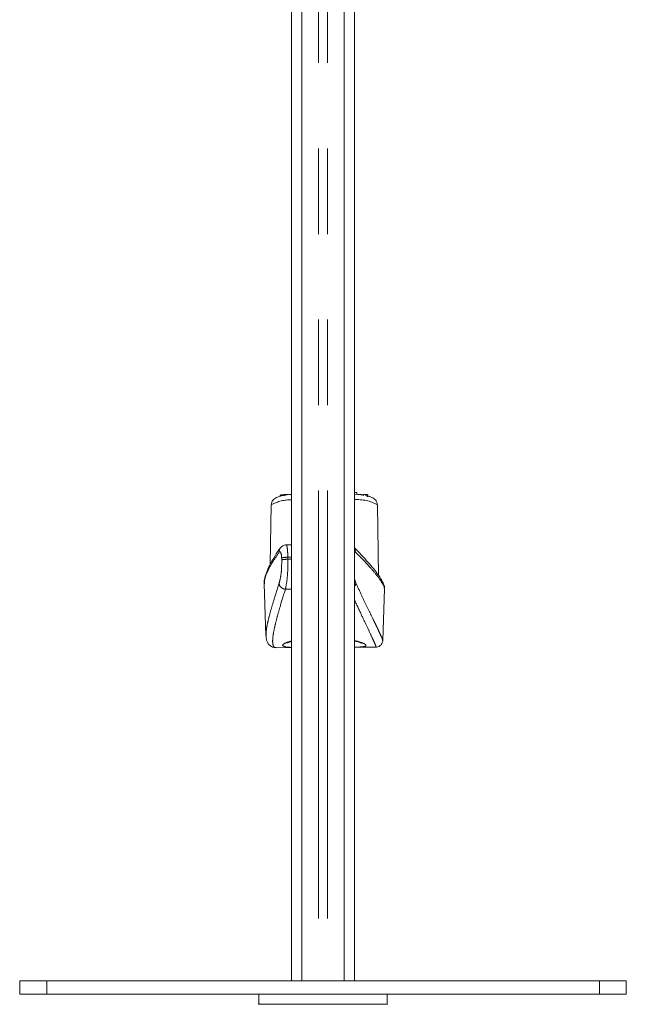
# Model space of a CAD drawing. Header units: millimetres. Extents: x 2 to 601, y 5 to 415.
# Tile 136 of 144: x 542 to 551, y 260 to 274. Entities that reach past the tile are written whole.
import ezdxf

# ---------------------------------------------------------------- set-up
doc = ezdxf.new("R2010")
doc.units = ezdxf.units.MM
doc.linetypes.add('PHANTOM', pattern=[12.7, 6.35, -1.27, 1.27, -1.27, 1.27, -1.27])

msp = doc.modelspace()

# ---------------------------------------------------------------- linework, layer by layer
at = {"color": 7, "linetype": 'Continuous', "lineweight": 15}
for p, q in [((546.333, 281.432), (546.333, 259.8818)), ((546.483, 281.432), (546.483, 259.8818)), ((547.1135, 259.8818), (547.1135, 281.432)), ((547.2635, 259.8818), (547.2635, 281.432)), ((547.267, 267.1338), (547.267, 267.1072)), ((547.3009, 267.1035), (547.3009, 267.1293)), ((547.3918, 267.0955), (547.3918, 267.0905)), ((547.3927, 267.0937), (547.3918, 267.0955)), ((547.394, 267.0901), (547.394, 267.0974)), ((547.3973, 267.1024), (547.3973, 267.0895)), ((547.4598, 267.0976), (547.4598, 267.0678)), ((547.4619, 267.0953), (547.4598, 267.0976)), ((547.4627, 267.0777), (547.4627, 267.0991)), ((546.0318, 266.9488), (546.0163, 266.0676)), ((546.1641, 267.0928), (546.1641, 267.0755)), ((546.1665, 267.0916), (546.1651, 267.0891)), ((546.1665, 267.0916), (546.1665, 267.0763)), ((547.6236, 265.9002), (547.6052, 266.9488)), ((546.1669, 266.308), (546.1644, 266.3047)), ((546.333, 266.3532), (546.254, 266.3528)), ((547.6793, 265.8134), (547.6843, 265.8029)), ((545.9251, 265.7753), (545.9521, 265.0078)), ((547.685, 264.9351), (547.712, 265.7009)), ((547.7077, 265.701), (547.7079, 265.7029)), ((547.6834, 264.9361), (547.6836, 264.9351)), ((546.102, 264.8263), (546.333, 264.8276)), ((547.2635, 264.8326), (547.5838, 264.8344)), ((542.2985, 259.6818), (542.2985, 259.8818)), ((542.2985, 259.8818), (542.6985, 259.8818)), ((542.6985, 259.8818), (550.8985, 259.8818)), ((550.8985, 259.8818), (551.2985, 259.8818)), ((551.2985, 259.8818), (551.2985, 259.6818)), ((542.6985, 259.6818), (542.2985, 259.6818)), ((542.6985, 259.6818), (550.8985, 259.6818)), ((545.8485, 259.6732), (545.8485, 259.5818)), ((547.7485, 259.5818), (547.7485, 259.6732)), ((551.2985, 259.6818), (550.8985, 259.6818))]:
    msp.add_line(p, q, dxfattribs=at)
at = {"color": 7, "linetype": 'PHANTOM', "lineweight": 0}
for p, q in [((546.733, 279.8583), (546.733, 259.8818)), ((546.8635, 279.8583), (546.8635, 259.8818)), ((546.1855, 266.1308), (546.1847, 266.1608)), ((546.333, 266.1698), (546.2767, 266.1695)), ((546.2767, 266.1695), (546.2775, 266.1396)), ((546.2775, 266.1396), (546.333, 266.1399)), ((546.333, 265.6948), (546.2406, 265.6943)), ((547.7079, 265.7029), (547.7098, 265.7162)), ((542.6985, 259.8818), (542.6985, 259.6818)), ((550.8985, 259.6818), (550.8985, 259.8818)), ((545.8421, 259.5318), (547.7548, 259.5318))]:
    msp.add_line(p, q, dxfattribs=at)
at = {"color": 7, "linetype": 'Continuous', "lineweight": 15, "flags": 128}
for points in [[(546.2709, 267.0948), (546.3, 267.099), (546.327, 267.1025)], [(547.2606, 267.1078), (547.338, 267.0989), (547.4034, 267.0884)]]:
    msp.add_lwpolyline(points, dxfattribs=at)
at = {"color": 7, "linetype": 'PHANTOM', "lineweight": 0}
for centre, radius, start, end in [((546.3095, 266.4563), 0.5654, 87.62237, 119.42364), ((547.3049, 266.404), 0.6221, 61.13018, 93.81316), ((546.2355, 266.2548), 0.0868, 144.88806, 185.58668), ((547.1913, 266.263), 0.0864, 352.99789, 33.39743), ((546.2755, 265.6923), 0.4772, 89.85943, 100.97245), ((546.2764, 265.6623), 0.4772, 89.85998, 100.9716), ((547.1953, 265.8035), 0.0957, 315.42724, 346.10853), ((547.5938, 265.7656), 0.0979, 357.88168, 22.39084), ((546.2495, 265.8013), 0.1074, 194.57695, 265.24145)]:
    msp.add_arc(centre, radius, start, end, dxfattribs=at)
at = {"color": 7, "linetype": 'Continuous', "lineweight": 15}
msp.add_arc((547.6109, 265.7196), 0.099, 358.01251, 19.7293, dxfattribs=at)
for points, knots in [([(546.2846, 267.0998), (546.2702, 267.1), (546.2415, 267.1005), (546.2023, 267.0987), (546.1767, 267.0954), (546.1699, 267.0929), (546.1665, 267.0916)], [0, 0, 0, 0, 0.28048581, 0.55946545, 0.77954449, 1, 1, 1, 1]), ([(547.2991, 267.1256), (547.2997, 267.1259), (547.3027, 267.1276), (547.2903, 267.1307), (547.2748, 267.1328), (547.267, 267.1338)], [0, 0, 0, 0, 0.1012322, 0.5499339, 1, 1, 1, 1]), ([(547.3918, 267.0955), (547.3882, 267.0965), (547.381, 267.0985), (547.3585, 267.1001), (547.3353, 267.1006), (547.3213, 267.1003), (547.3143, 267.1001)], [0, 0, 0, 0, 0.2791716, 0.5587961, 0.7791759, 1, 1, 1, 1]), ([(547.4598, 267.0976), (547.4571, 267.0985), (547.4518, 267.1002), (547.4347, 267.1019), (547.4154, 267.1026), (547.4033, 267.1025), (547.3973, 267.1024)], [0, 0, 0, 0, 0.2800564, 0.55925839, 0.77941811, 1, 1, 1, 1]), ([(546.2551, 267.0939), (546.25, 267.0932), (546.2156, 267.0886), (546.1659, 267.0772), (546.1174, 267.0623), (546.0793, 267.0408), (546.0518, 267.0135), (546.0328, 266.9797), (546.034, 266.9563), (546.0343, 266.9484)], [0, 0, 0, 0, 0.0449541, 0.3019456, 0.578547, 0.7166964, 0.8294494, 0.942459, 1, 1, 1, 1]), ([(547.6033, 266.95), (547.6022, 266.9634), (547.5999, 266.9911), (547.5769, 267.0231), (547.5512, 267.0448), (547.521, 267.0607), (547.4832, 267.0743), (547.446, 267.082), (547.4256, 267.0863)], [0, 0, 0, 0, 0.1141503, 0.2375589, 0.3631977, 0.5144843, 0.7344599, 1, 1, 1, 1]), ([(546.1663, 266.3084), (546.1386, 266.2678), (546.0811, 266.1838), (546.0156, 266.07), (545.964, 265.9631), (545.9352, 265.8705), (545.9223, 265.8095), (545.9259, 265.7796), (545.9264, 265.776)], [0, 0, 0, 0, 0.1902184, 0.3934315, 0.5970388, 0.8027784, 0.976315, 1, 1, 1, 1]), ([(546.2541, 266.3511), (546.2497, 266.3516), (546.2321, 266.3533), (546.2045, 266.3419), (546.1789, 266.3239), (546.169, 266.3099), (546.1651, 266.3043)], [0, 0, 0, 0, 0.1244175, 0.487995, 0.7975725, 1, 1, 1, 1]), ([(547.6777, 265.8124), (547.6695, 265.8284), (547.6501, 265.8659), (547.6006, 265.9345), (547.5316, 266.0211), (547.4438, 266.1215), (547.3555, 266.2178), (547.2895, 266.2855), (547.2635, 266.3123)], [0, 0, 0, 0, 0.1350901, 0.3173297, 0.5106592, 0.6958513, 0.8799627, 1, 1, 1, 1]), ([(547.7036, 265.7529), (547.703, 265.7543), (547.7004, 265.7617), (547.6943, 265.7778), (547.6867, 265.7961), (547.6854, 265.7993)], [0, 0, 0, 0, 0.16664648, 0.85689788, 1, 1, 1, 1]), ([(545.954, 265.0079), (545.9528, 265.0159), (545.9511, 265.0264), (545.9534, 265.0443), (545.954, 265.0485)], [0, 0, 0, 0, 0.7637705, 1, 1, 1, 1]), ([(545.9542, 265.0583), (545.953, 265.0309), (545.951, 264.9863), (545.9619, 264.9313), (545.9828, 264.8857), (546.0209, 264.847), (546.0669, 264.8273), (546.0925, 264.8283), (546.1018, 264.8287)], [0, 0, 0, 0, 0.2881991, 0.468717, 0.6221117, 0.7636074, 0.9143532, 1, 1, 1, 1]), ([(546.2718, 264.8971), (546.2731, 264.8978), (546.276, 264.8996), (546.2968, 264.909), (546.321, 264.9164), (546.333, 264.9201)], [0, 0, 0, 0, 0.2836519, 0.6443348, 1, 1, 1, 1]), ([(547.2635, 264.9269), (547.2667, 264.9262), (547.2949, 264.9202), (547.3289, 264.9091), (547.3587, 264.8989), (547.3701, 264.8919), (547.3679, 264.8936), (547.3677, 264.8938)], [0, 0, 0, 0, 0.0488728, 0.4315613, 0.7382866, 0.9759691, 1, 1, 1, 1]), ([(547.5839, 264.8359), (547.5863, 264.8355), (547.6011, 264.8336), (547.6334, 264.8448), (547.6644, 264.8712), (547.6801, 264.9021), (547.6845, 264.9244), (547.6844, 264.9326), (547.6843, 264.936)], [0, 0, 0, 0, 0.0453982, 0.2697178, 0.5011147, 0.6907997, 0.8720265, 1, 1, 1, 1]), ([(546.333, 264.8315), (546.2959, 264.8325), (546.2551, 264.8337), (546.2429, 264.8395), (546.2418, 264.8401)], [0, 0, 0, 0, 0.9109419, 1, 1, 1, 1]), ([(545.8421, 259.6818), (545.8449, 259.6809), (545.8483, 259.6797), (545.8485, 259.6743), (545.8485, 259.6732)], [0, 0, 0, 0, 0.8012603, 1, 1, 1, 1]), ([(547.7485, 259.6732), (547.7491, 259.6769), (547.75, 259.6815), (547.754, 259.6817), (547.7548, 259.6818)], [0, 0, 0, 0, 0.8012639, 1, 1, 1, 1]), ([(545.8485, 259.5818), (545.8478, 259.5684), (545.847, 259.5518), (545.8429, 259.5351), (545.8421, 259.5318)], [0, 0, 0, 0, 0.8013092, 1, 1, 1, 1]), ([(547.7548, 259.5318), (547.7521, 259.5454), (547.7487, 259.5623), (547.7485, 259.5786), (547.7485, 259.5818)], [0, 0, 0, 0, 0.8013047, 1, 1, 1, 1])]:
    msp.add_open_spline(points, degree=3, knots=knots, dxfattribs=at)
at = {"color": 7, "linetype": 'PHANTOM', "lineweight": 0}
for points, knots in [([(546.149, 266.2463), (546.1122, 266.1921), (546.0386, 266.0836), (545.9681, 265.9486), (545.9279, 265.843), (545.9284, 265.7955), (545.9286, 265.7754)], [0, 0, 0, 0, 0.264537, 0.5290592, 0.8004354, 1, 1, 1, 1]), ([(546.1847, 266.1608), (546.1841, 266.1716), (546.183, 266.1932), (546.1778, 266.2208), (546.1707, 266.2415), (546.1621, 266.2527), (546.1546, 266.2529), (546.1504, 266.248), (546.149, 266.2463)], [0, 0, 0, 0, 0.1730392, 0.3463395, 0.5246181, 0.7117057, 0.9060219, 1, 1, 1, 1]), ([(546.2541, 266.3498), (546.2553, 266.3504), (546.2589, 266.3521), (546.2648, 266.3301), (546.2707, 266.2895), (546.2751, 266.2339), (546.2762, 266.191), (546.2767, 266.1695)], [0, 0, 0, 0, 0.1181049, 0.3455678, 0.565027, 0.7814936, 1, 1, 1, 1]), ([(547.2771, 266.2525), (547.2731, 266.2562), (547.2685, 266.2604), (547.264, 266.2577), (547.2635, 266.2575)], [0, 0, 0, 0, 0.8918237, 1, 1, 1, 1]), ([(547.6917, 265.762), (547.6762, 265.7882), (547.6453, 265.8407), (547.5559, 265.9528), (547.4374, 266.0872), (547.3305, 266.1974), (547.2771, 266.2525)], [0, 0, 0, 0, 0.246728, 0.4934635, 0.7467243, 1, 1, 1, 1]), ([(546.1456, 265.7743), (546.1537, 265.8042), (546.1699, 265.8638), (546.1854, 265.9919), (546.1855, 266.0844), (546.1855, 266.1308)], [0, 0, 0, 0, 0.3329351, 0.6648922, 1, 1, 1, 1]), ([(546.2775, 266.1396), (546.2776, 266.0816), (546.2777, 265.9664), (546.2633, 265.8065), (546.2482, 265.7317), (546.2406, 265.6943)], [0, 0, 0, 0, 0.3373748, 0.6696125, 1, 1, 1, 1]), ([(547.2635, 265.8544), (547.2695, 265.8324), (547.277, 265.8049), (547.2863, 265.7846), (547.2882, 265.7805)], [0, 0, 0, 0, 0.79821, 1, 1, 1, 1]), ([(547.2882, 265.7805), (547.318, 265.717), (547.3775, 265.5901), (547.4574, 265.4239), (547.5282, 265.2775), (547.5872, 265.1555), (547.633, 265.0591), (547.665, 264.9889), (547.6827, 264.946), (547.6832, 264.939), (547.6834, 264.9361)], [0, 0, 0, 0, 0.12797463, 0.25594225, 0.38733059, 0.51871215, 0.64699254, 0.77526844, 0.90755954, 1, 1, 1, 1]), ([(545.954, 265.0485), (545.9561, 265.0717), (545.9608, 265.1218), (545.983, 265.2275), (546.0174, 265.36), (546.0689, 265.5359), (546.1173, 265.6861), (546.1456, 265.7743)], [0, 0, 0, 0, 0.1595819, 0.34586, 0.5371108, 0.728371, 1, 1, 1, 1]), ([(546.2406, 265.6943), (546.2128, 265.6044), (546.1659, 265.4528), (546.1161, 265.2759), (546.0821, 265.1407), (546.0598, 265.0278), (546.0496, 264.9372), (546.0533, 264.8727), (546.0693, 264.8328), (546.0914, 264.8292), (546.102, 264.8275)], [0, 0, 0, 0, 0.1699771, 0.2864568, 0.4029303, 0.5224809, 0.6420273, 0.7637892, 0.8855492, 1, 1, 1, 1]), ([(547.7098, 265.7162), (547.7079, 265.7242), (547.7043, 265.7398), (547.6958, 265.7547), (547.6917, 265.762)], [0, 0, 0, 0, 0.5123915, 1, 1, 1, 1]), ([(547.5839, 264.8359), (547.5843, 264.8354), (547.5904, 264.8278), (547.5792, 264.8584), (547.5478, 264.9321), (547.49, 265.0573), (547.4084, 265.2302), (547.3315, 265.3928), (547.278, 265.51), (547.2635, 265.5417)], [0, 0, 0, 0, 0.0125895, 0.1964716, 0.3810007, 0.5649004, 0.7480866, 0.931867, 1, 1, 1, 1]), ([(546.2418, 264.8401), (546.2236, 264.8454), (546.1859, 264.8564), (546.2175, 264.8862), (546.2742, 264.912), (546.3271, 264.9243), (546.333, 264.9257)], [0, 0, 0, 0, 0.3050222, 0.6328952, 0.9591959, 1, 1, 1, 1]), ([(547.2635, 264.9299), (547.2856, 264.9253), (547.359, 264.9098), (547.4244, 264.8816), (547.4468, 264.8551), (547.4002, 264.8386), (547.3169, 264.8352), (547.2751, 264.8334)], [0, 0, 0, 0, 0.0979224, 0.3248654, 0.5507372, 0.7745726, 1, 1, 1, 1])]:
    msp.add_open_spline(points, degree=3, knots=knots, dxfattribs=at)

doc.saveas('drawing.dxf')
